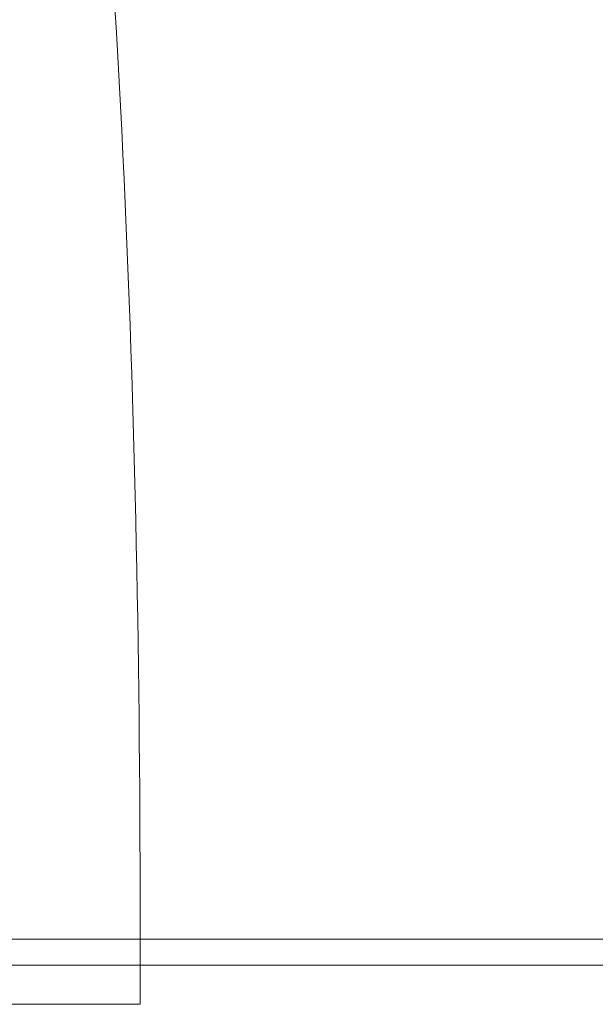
# Model space of a CAD drawing. Header units: millimetres. Extents: x 4 to 415, y -8563 to 292.
# Tile 213 of 256: x 220.54 to 229.38, y 184.76 to 199.88. Entities that reach past the tile are written whole.
import ezdxf

# ---------------------------------------------------------------- set-up
doc = ezdxf.new("R2010")
doc.units = ezdxf.units.MM
doc.layers.add('1', color=7, linetype='Continuous')
doc.styles.add('ideas_simplex', font='simplex.shx')
doc.dimstyles.get("Standard").update_dxf_attribs({"dimtxt": 0.18, "dimasz": 0.18, "dimexe": 0.18, "dimexo": 0.0625, "dimgap": 0.09, "dimtad": 0, "dimtih": 1, "dimtoh": 1, "dimdec": 4, "dimzin": 0, "dimdsep": 46, "dimtxsty": 'Standard', "dimcen": 0.09, "dimadec": 0, "dimazin": 0, "dimtfac": 1, "dimtdec": 4, "dimtofl": 0, "dimtmove": 0, "dimatfit": 3, "dimfxl": 1, "dimtolj": 1, "dimtzin": 0, "dimarcsym": 0})

# ---------------------------------------------------------------- blocks, each defined once
blk = doc.blocks.new('_U4')
at = {"layer": '1', "color": 152, "lineweight": 13}
for p, q in [((181.975876, 211.056626), (181.975876, 255.894236)), ((238.225876, 187.256626), (238.225876, 255.894236))]:
    blk.add_line(p, q, dxfattribs=at)
at = {"layer": '1', "color": 27, "lineweight": 13}
blk.add_line((181.975876, 253.894236), (238.225876, 253.894236), dxfattribs=at)
at = {"layer": '1', "color": 27, "lineweight": 18}
for points in [[(181.975876, 253.894236), (184.975874, 254.423217), (184.975878, 253.365255)], [(238.225876, 253.894236), (235.225878, 253.365255), (235.225874, 254.423217)]]:
    blk.add_solid(points, dxfattribs=at)
at = {"layer": '1', "color": 23, "linetype": 'Continuous', "lineweight": 18, "insert": (203.500876, 254.394236), "char_height": 3, "attachment_point": 7, "line_spacing_factor": 1.204819, "style": 'ideas_simplex'}
blk.add_mtext('\\W1.1692;112,5', dxfattribs=at)

msp = doc.modelspace()

# ---------------------------------------------------------------- linework, layer by layer
at = {"layer": '1', "color": 2, "linetype": 'Continuous', "lineweight": 18}
for p, q in [((222.3922, 185.7566), (185.9699, 185.7566)), ((222.3922, 185.3566), (185.9699, 185.3566))]:
    msp.add_line(p, q, dxfattribs=at)
at = {"layer": '1', "color": 2, "linetype": 'Continuous', "lineweight": 13}
for p, q in [((222.3922, 185.3566), (222.3922, 185.7566)), ((222.3922, 184.7566), (222.3922, 185.3566))]:
    msp.add_line(p, q, dxfattribs=at)
at = {"layer": '1', "color": 180, "linetype": 'Continuous', "lineweight": 18}
msp.add_line((222.3922, 184.7566), (186.4213, 184.7566), dxfattribs=at)
at = {"layer": '1', "color": 2, "linetype": 'Continuous', "lineweight": 18}
for points, degree in [([(222.3922, 185.7566), (222.3922, 193.9517), (222.1091, 201.5841), (221.1163, 210.1066)], 3), ([(232.7452, 185.7566), (231.5008, 185.7566), (230.0813, 185.7566), (227.1351, 185.7566), (224.7636, 185.7566), (222.3922, 185.7566)], 5), ([(232.7452, 185.3566), (231.5008, 185.3566), (230.0813, 185.3566), (227.1351, 185.3566), (224.7636, 185.3566), (222.3922, 185.3566)], 5)]:
    msp.add_open_spline(points, degree=degree, dxfattribs=at)

# ---------------------------------------------------------------- dimensions: what is measured, and where the dimension line sits
at = {"layer": '1', "color": 23, "linetype": 'Continuous', "lineweight": 18}
dim = msp.add_linear_dim(base=(238.2259, 253.8942), p1=(181.9759, 208.5566), p2=(238.2259, 184.7566), dimstyle='Standard', override={"dimtxt": 3, "dimasz": 3, "dimexe": 2, "dimexo": 2.5, "dimgap": 1.5, "dimtad": 1, "dimtih": 1, "dimtoh": 0, "dimdec": 2, "dimlfac": 2, "dimzin": 8, "dimdsep": 44, "dimlunit": 2, "dimtxsty": 'ideas_simplex', "dimsah": 1, "dimse1": 0, "dimse2": 0, "dimsd1": 0, "dimsd2": 0, "dimclrd": 27, "dimclre": 152, "dimclrt": 23, "dimtol": 0, "dimtm": -0.1, "dimtfac": 0.5, "dimtdec": 2, "dimtofl": 1, "dimtmove": 0, "dimatfit": 2, "dimtzin": 8, "dimlwd": 13, "dimlwe": 13}, dxfattribs=at)
dim.commit()
dim.dimension.update_dxf_attribs({"geometry": '_U4', "text_midpoint": (210.1009, 253.8942), "dimtype": 160})

doc.saveas('drawing.dxf')
